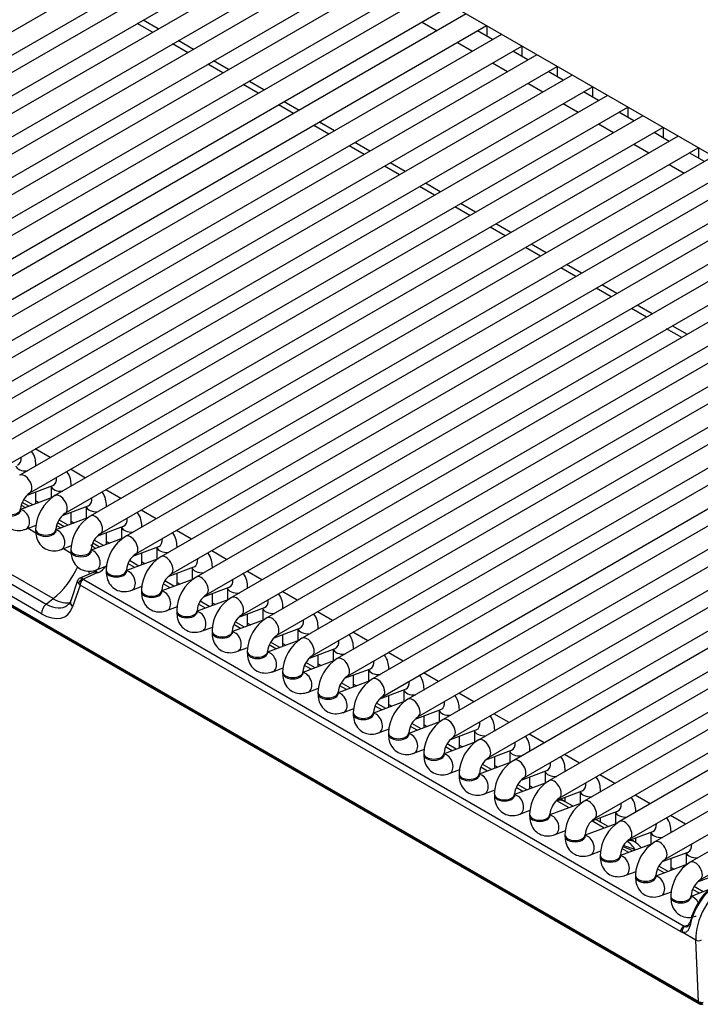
# Model space of a CAD drawing. Header units: millimetres. Extents: x 10 to 281, y 0 to 180.
# Tile 41 of 67: x 201 to 209, y 90 to 102. Entities that reach past the tile are written whole.
import ezdxf

# ---------------------------------------------------------------- set-up
doc = ezdxf.new("R2010")
doc.units = ezdxf.units.MM
doc.layers.add('134.134_BW4_CTM-', color=7, linetype='Continuous')
doc.layers.add('Standard', color=7, linetype='Continuous')

# ---------------------------------------------------------------- blocks, each defined once
blk = doc.blocks.new('SE')
at = {"layer": '134.134_BW4_CTM-', "color": 7, "linetype": 'Continuous'}
for p, q in [((27.267, 25.04), (7.786, 36.287)), ((14.284, 32.536), (6.594, 28.096)), ((6.719, 27.879), (14.534, 32.391)), ((14.719, 32.284), (7.03, 27.845)), ((7.155, 27.628), (14.969, 32.14)), ((15.155, 32.033), (7.465, 27.593)), ((7.59, 27.377), (15.405, 31.888)), ((15.59, 31.781), (7.901, 27.342)), ((8.026, 27.125), (15.84, 31.637)), ((16.026, 31.53), (8.336, 27.09)), ((8.461, 26.874), (16.276, 31.385)), ((16.461, 31.278), (8.772, 26.839)), ((8.897, 26.622), (16.711, 31.134)), ((16.897, 31.027), (9.207, 26.587)), ((9.332, 26.371), (17.147, 30.883)), ((13.022, 30.801), (12.836, 30.908)), ((13.092, 30.842), (12.907, 30.949)), ((16.351, 30.926), (16.536, 30.819)), ((17.332, 30.775), (9.643, 26.336)), ((17.222, 30.712), (17.036, 30.819)), ((17.148, 30.882), (17.148, 30.754)), ((13.457, 30.55), (13.272, 30.657)), ((13.528, 30.59), (13.342, 30.698)), ((16.786, 30.674), (16.972, 30.567)), ((9.768, 26.119), (17.582, 30.631)), ((17.768, 30.524), (10.078, 26.084)), ((17.657, 30.46), (17.472, 30.567)), ((17.583, 30.631), (17.583, 30.503)), ((13.893, 30.298), (13.707, 30.406)), ((13.963, 30.339), (13.778, 30.446)), ((17.222, 30.423), (17.407, 30.316)), ((10.203, 25.868), (18.018, 30.38)), ((18.093, 30.209), (17.907, 30.316)), ((18.019, 30.379), (18.019, 30.251)), ((19.764, 18.832), (0.05, 30.214)), ((0.051, 30.204), (19.765, 18.822)), ((0.061, 30.186), (19.775, 18.804)), ((18.203, 30.273), (10.514, 25.833)), ((14.329, 30.047), (14.143, 30.154)), ((14.399, 30.088), (14.213, 30.195)), ((17.657, 30.172), (17.843, 30.064)), ((10.639, 25.617), (18.453, 30.128)), ((18.528, 29.957), (18.343, 30.064)), ((18.454, 30.128), (18.454, 30)), ((18.639, 30.021), (10.949, 25.582)), ((14.834, 29.836), (14.649, 29.943)), ((18.093, 29.92), (18.278, 29.813)), ((11.074, 25.365), (18.889, 29.877)), ((14.764, 29.796), (14.579, 29.903)), ((18.964, 29.706), (18.778, 29.813)), ((18.89, 29.876), (18.89, 29.749)), ((19.074, 29.77), (11.385, 25.33)), ((15.27, 29.585), (15.084, 29.692)), ((18.528, 29.669), (18.714, 29.562)), ((11.51, 25.114), (19.324, 29.625)), ((15.2, 29.544), (15.014, 29.651)), ((19.399, 29.454), (19.214, 29.562)), ((19.325, 29.625), (19.325, 29.497)), ((19.51, 29.518), (11.82, 25.079)), ((15.705, 29.333), (15.52, 29.44)), ((11.945, 24.862), (19.76, 29.374)), ((15.635, 29.293), (15.45, 29.4)), ((18.964, 29.417), (19.149, 29.31)), ((19.835, 29.203), (19.649, 29.31)), ((19.761, 29.373), (19.761, 29.246)), ((19.945, 29.267), (12.256, 24.827)), ((16.141, 29.082), (15.955, 29.189)), ((12.381, 24.611), (20.195, 29.122)), ((16.071, 29.041), (15.885, 29.148)), ((19.399, 29.166), (19.585, 29.059)), ((20.381, 29.015), (12.691, 24.576)), ((16.576, 28.83), (16.391, 28.937)), ((12.816, 24.359), (20.631, 28.871)), ((16.506, 28.79), (16.321, 28.897)), ((20.816, 28.764), (13.127, 24.324)), ((13.252, 24.108), (21.066, 28.62)), ((16.942, 28.538), (16.756, 28.645)), ((17.012, 28.579), (16.826, 28.686)), ((21.252, 28.513), (13.562, 24.073)), ((13.687, 23.856), (21.502, 28.368)), ((17.377, 28.287), (17.192, 28.394)), ((17.447, 28.327), (17.262, 28.435)), ((21.687, 28.261), (13.998, 23.821)), ((14.123, 23.605), (21.937, 28.117)), ((17.813, 28.035), (17.627, 28.143)), ((17.883, 28.076), (17.697, 28.183)), ((22.123, 28.01), (14.433, 23.57)), ((14.558, 23.354), (22.373, 27.865)), ((18.248, 27.784), (18.063, 27.891)), ((18.318, 27.825), (18.133, 27.932)), ((22.558, 27.758), (14.869, 23.319)), ((14.994, 23.102), (22.808, 27.614)), ((18.684, 27.533), (18.498, 27.64)), ((18.754, 27.573), (18.568, 27.68)), ((22.994, 27.507), (15.304, 23.067)), ((15.429, 22.851), (23.244, 27.362)), ((19.119, 27.281), (18.934, 27.388)), ((19.189, 27.322), (19.004, 27.429)), ((23.429, 27.255), (15.74, 22.816)), ((19.555, 27.03), (19.369, 27.137)), ((19.625, 27.07), (19.439, 27.177)), ((15.865, 22.599), (23.679, 27.111)), ((23.865, 27.004), (16.175, 22.564)), ((16.3, 22.348), (24.115, 26.86)), ((24.301, 26.752), (16.611, 22.313)), ((16.736, 22.096), (24.551, 26.608)), ((24.736, 26.501), (17.046, 22.061)), ((17.171, 21.845), (24.986, 26.357)), ((25.172, 26.25), (17.482, 21.81)), ((17.607, 21.593), (25.422, 26.105)), ((25.607, 25.998), (17.917, 21.558)), ((11.799, 23.807), (8.295, 25.83)), ((18.042, 21.342), (25.857, 25.854)), ((8.208, 25.763), (11.712, 23.739)), ((11.762, 25.548), (11.576, 25.655)), ((26.043, 25.747), (18.353, 21.307)), ((11.654, 23.621), (8.15, 25.644)), ((18.478, 21.091), (26.293, 25.602)), ((11.585, 25.446), (11.585, 25.456)), ((26.478, 25.495), (18.788, 21.056)), ((12.197, 25.296), (12.012, 25.404)), ((11.476, 25.086), (11.793, 25.204)), ((11.771, 25.196), (11.771, 25.048)), ((12.021, 25.194), (12.021, 25.205)), ((18.913, 20.839), (26.51, 25.225)), ((11.787, 25.055), (11.395, 24.908)), ((11.585, 24.979), (11.585, 25.126)), ((12.633, 25.045), (12.447, 25.152)), ((11.403, 24.962), (11.457, 24.931)), ((11.498, 24.947), (11.415, 24.995)), ((11.547, 24.965), (11.433, 25.031)), ((11.585, 25.014), (11.622, 24.993)), ((11.911, 24.834), (12.229, 24.953)), ((12.206, 24.944), (12.206, 24.797)), ((12.456, 24.943), (12.456, 24.953)), ((26.543, 25.029), (19.224, 20.804)), ((11.395, 24.899), (11.395, 24.916)), ((12.223, 24.803), (11.831, 24.657)), ((12.021, 24.728), (12.021, 24.875)), ((13.068, 24.794), (12.883, 24.901)), ((19.349, 20.588), (26.668, 24.813)), ((11.46, 24.666), (11.589, 24.714)), ((11.839, 24.71), (11.892, 24.68)), ((11.934, 24.695), (11.85, 24.743)), ((11.982, 24.713), (11.868, 24.779)), ((12.021, 24.763), (12.058, 24.741)), ((12.347, 24.583), (12.664, 24.701)), ((12.642, 24.693), (12.642, 24.546)), ((12.892, 24.691), (12.892, 24.702)), ((26.978, 24.778), (19.659, 20.553)), ((11.489, 24.676), (11.584, 24.621)), ((11.581, 24.664), (11.581, 24.648)), ((11.831, 24.648), (11.831, 24.664)), ((12.456, 24.476), (12.456, 24.624)), ((13.504, 24.542), (13.318, 24.649)), ((19.784, 20.336), (27.103, 24.562)), ((11.896, 24.414), (12.025, 24.462)), ((12.658, 24.552), (12.266, 24.405)), ((12.369, 24.444), (12.286, 24.492)), ((12.418, 24.462), (12.304, 24.528)), ((12.456, 24.511), (12.493, 24.49)), ((12.782, 24.331), (13.1, 24.45)), ((13.077, 24.441), (13.077, 24.294)), ((13.327, 24.44), (13.327, 24.45)), ((11.924, 24.425), (12.02, 24.369)), ((12.016, 24.413), (12.016, 24.396)), ((12.266, 24.396), (12.266, 24.413)), ((12.892, 24.225), (12.892, 24.372)), ((13.939, 24.291), (13.754, 24.398)), ((12.331, 24.163), (12.46, 24.211)), ((13.094, 24.3), (12.702, 24.154)), ((12.805, 24.192), (12.721, 24.24)), ((12.853, 24.21), (12.739, 24.276)), ((12.892, 24.26), (12.929, 24.239)), ((13.218, 24.08), (13.535, 24.198)), ((13.763, 24.189), (13.763, 24.199)), ((12.292, 24.13), (12.127, 24.059)), ((12.35, 24.128), (12.166, 24.049)), ((12.452, 24.161), (12.452, 24.145)), ((12.702, 24.145), (12.702, 24.161)), ((13.327, 23.973), (13.327, 24.121)), ((13.513, 24.19), (13.513, 24.043)), ((14.375, 24.039), (14.189, 24.146)), ((12.099, 24.029), (12.014, 23.782)), ((12.131, 23.975), (12.037, 23.705)), ((19.541, 19.697), (12.131, 23.975)), ((12.176, 24.042), (19.586, 19.764)), ((12.767, 23.911), (12.896, 23.959)), ((13.529, 24.049), (13.138, 23.902)), ((13.24, 23.941), (13.157, 23.989)), ((13.289, 23.959), (13.175, 24.025)), ((13.327, 24.008), (13.364, 23.987)), ((12.888, 23.91), (12.888, 23.894)), ((13.138, 23.894), (13.138, 23.91)), ((13.653, 23.828), (13.971, 23.947)), ((13.763, 23.722), (13.763, 23.869)), ((13.948, 23.939), (13.948, 23.791)), ((14.198, 23.937), (14.198, 23.947)), ((14.81, 23.788), (14.625, 23.895)), ((11.712, 23.739), (11.799, 23.807)), ((13.965, 23.797), (13.573, 23.651)), ((13.676, 23.689), (13.592, 23.738)), ((13.724, 23.708), (13.61, 23.774)), ((13.763, 23.757), (13.8, 23.736)), ((13.202, 23.66), (13.331, 23.708)), ((13.323, 23.658), (13.323, 23.642)), ((13.573, 23.642), (13.573, 23.658)), ((14.089, 23.577), (14.406, 23.696)), ((14.198, 23.47), (14.198, 23.618)), ((14.384, 23.687), (14.384, 23.54)), ((14.634, 23.686), (14.634, 23.696)), ((15.246, 23.536), (15.06, 23.643)), ((14.4, 23.546), (14.009, 23.4)), ((14.111, 23.438), (14.028, 23.486)), ((14.16, 23.456), (14.046, 23.522)), ((14.198, 23.506), (14.235, 23.484)), ((13.638, 23.408), (13.767, 23.456)), ((13.759, 23.407), (13.759, 23.391)), ((14.009, 23.391), (14.009, 23.407)), ((14.524, 23.325), (14.842, 23.444)), ((14.634, 23.219), (14.634, 23.366)), ((14.819, 23.436), (14.819, 23.288)), ((15.069, 23.434), (15.069, 23.445)), ((15.682, 23.285), (15.496, 23.392)), ((14.836, 23.295), (14.444, 23.148)), ((14.547, 23.187), (14.463, 23.235)), ((14.595, 23.205), (14.481, 23.271)), ((14.634, 23.254), (14.671, 23.233)), ((14.073, 23.157), (14.202, 23.205)), ((14.194, 23.156), (14.194, 23.139)), ((14.444, 23.139), (14.444, 23.156)), ((14.96, 23.074), (15.277, 23.193)), ((15.069, 22.968), (15.069, 23.115)), ((15.255, 23.184), (15.255, 23.037)), ((15.505, 23.183), (15.505, 23.193)), ((16.117, 23.033), (15.932, 23.141)), ((15.271, 23.043), (14.88, 22.897)), ((14.982, 22.935), (14.899, 22.983)), ((15.031, 22.953), (14.917, 23.019)), ((15.069, 23.003), (15.106, 22.981)), ((14.509, 22.905), (14.638, 22.954)), ((14.63, 22.904), (14.63, 22.888)), ((14.88, 22.888), (14.88, 22.904)), ((15.395, 22.823), (15.713, 22.941)), ((15.505, 22.716), (15.505, 22.863)), ((15.69, 22.933), (15.69, 22.785)), ((15.94, 22.931), (15.94, 22.942)), ((16.553, 22.782), (16.367, 22.889)), ((15.707, 22.792), (15.315, 22.645)), ((15.467, 22.702), (15.352, 22.768)), ((15.505, 22.751), (15.542, 22.73)), ((14.944, 22.654), (15.073, 22.702)), ((15.065, 22.653), (15.065, 22.636)), ((15.315, 22.636), (15.315, 22.653)), ((15.418, 22.684), (15.334, 22.732)), ((15.831, 22.571), (16.148, 22.69)), ((16.126, 22.681), (16.126, 22.534)), ((16.376, 22.68), (16.376, 22.69)), ((16.988, 22.531), (16.803, 22.638)), ((16.142, 22.54), (15.751, 22.394)), ((15.902, 22.45), (15.788, 22.516)), ((15.94, 22.465), (15.94, 22.612)), ((15.94, 22.5), (15.977, 22.478)), ((15.38, 22.403), (15.509, 22.451)), ((15.501, 22.401), (15.501, 22.385)), ((15.751, 22.385), (15.751, 22.401)), ((15.853, 22.432), (15.77, 22.48)), ((16.266, 22.32), (16.584, 22.438)), ((16.561, 22.43), (16.561, 22.283)), ((16.811, 22.428), (16.811, 22.439)), ((17.424, 22.279), (17.238, 22.386)), ((16.578, 22.289), (16.186, 22.142)), ((16.338, 22.199), (16.223, 22.265)), ((16.376, 22.213), (16.376, 22.361)), ((15.815, 22.151), (15.944, 22.199)), ((15.936, 22.15), (15.936, 22.133)), ((16.186, 22.133), (16.186, 22.15)), ((16.289, 22.181), (16.206, 22.229)), ((16.376, 22.248), (16.413, 22.227)), ((16.702, 22.068), (17.019, 22.187)), ((16.997, 22.178), (16.997, 22.031)), ((17.247, 22.177), (17.247, 22.187)), ((17.859, 22.028), (17.674, 22.135)), ((17.013, 22.037), (16.622, 21.891)), ((16.773, 21.948), (16.659, 22.013)), ((16.811, 21.962), (16.811, 22.109)), ((16.251, 21.9), (16.38, 21.948)), ((16.372, 21.898), (16.372, 21.882)), ((16.622, 21.882), (16.622, 21.898)), ((16.724, 21.929), (16.641, 21.977)), ((16.811, 21.997), (16.848, 21.976)), ((17.137, 21.817), (17.455, 21.935)), ((17.432, 21.927), (17.432, 21.78)), ((17.682, 21.926), (17.682, 21.936)), ((17.449, 21.786), (17.057, 21.639)), ((17.247, 21.71), (17.247, 21.858)), ((18.295, 21.776), (18.109, 21.883)), ((16.686, 21.648), (16.815, 21.696)), ((16.807, 21.647), (16.807, 21.631)), ((17.057, 21.631), (17.057, 21.647)), ((17.16, 21.678), (17.077, 21.726)), ((17.209, 21.696), (17.094, 21.762)), ((17.247, 21.745), (17.284, 21.724)), ((17.573, 21.565), (17.89, 21.684)), ((17.868, 21.676), (17.868, 21.528)), ((18.118, 21.674), (18.118, 21.684)), ((17.884, 21.534), (17.493, 21.388)), ((17.682, 21.459), (17.682, 21.606)), ((18.73, 21.525), (18.545, 21.632)), ((17.122, 21.397), (17.251, 21.445)), ((17.595, 21.426), (17.512, 21.475)), ((17.644, 21.445), (17.53, 21.511)), ((17.682, 21.494), (17.719, 21.473)), ((18.008, 21.314), (18.326, 21.433)), ((18.303, 21.424), (18.303, 21.277)), ((18.553, 21.423), (18.553, 21.433)), ((17.243, 21.395), (17.243, 21.379)), ((17.493, 21.379), (17.493, 21.395)), ((18.32, 21.283), (17.928, 21.137)), ((18.165, 21.225), (18.013, 21.312)), ((18.214, 21.243), (18.108, 21.304)), ((18.118, 21.299), (18.118, 21.355)), ((19.166, 21.273), (18.98, 21.38)), ((17.557, 21.145), (17.686, 21.193)), ((18.444, 21.062), (18.762, 21.181)), ((18.739, 21.173), (18.739, 21.025)), ((18.989, 21.171), (18.989, 21.182)), ((17.678, 21.144), (17.678, 21.128)), ((17.928, 21.128), (17.928, 21.144)), ((18.6, 20.974), (18.445, 21.063)), ((18.649, 20.992), (18.494, 21.081)), ((18.553, 21.047), (18.553, 21.103)), ((19.601, 21.022), (19.416, 21.129)), ((17.993, 20.894), (18.122, 20.942)), ((18.756, 21.032), (18.364, 20.885)), ((18.879, 20.811), (19.197, 20.93)), ((19.174, 20.921), (19.174, 20.774)), ((19.424, 20.92), (19.424, 20.93)), ((18.114, 20.893), (18.114, 20.876)), ((18.364, 20.876), (18.364, 20.893)), ((18.972, 20.805), (18.93, 20.83)), ((18.989, 20.795), (18.989, 20.852)), ((18.429, 20.642), (18.557, 20.691)), ((19.191, 20.78), (18.799, 20.634)), ((18.902, 20.672), (18.818, 20.72)), ((19.315, 20.56), (19.633, 20.678)), ((19.61, 20.67), (19.61, 20.522)), ((18.549, 20.641), (18.549, 20.625)), ((18.799, 20.625), (18.799, 20.641)), ((19.424, 20.453), (19.424, 20.6)), ((18.864, 20.391), (18.993, 20.439)), ((19.627, 20.529), (19.235, 20.382)), ((19.337, 20.421), (19.254, 20.469)), ((19.386, 20.439), (19.272, 20.505)), ((19.424, 20.488), (19.461, 20.467)), ((19.75, 20.308), (20.068, 20.427)), ((18.985, 20.39), (18.985, 20.373)), ((19.235, 20.373), (19.235, 20.39)), ((19.3, 20.14), (19.428, 20.188)), ((19.882, 20.21), (19.67, 20.131)), ((19.773, 20.169), (19.689, 20.217)), ((19.821, 20.187), (19.707, 20.253)), ((19.42, 20.138), (19.42, 20.122)), ((19.67, 20.122), (19.67, 20.138)), ((19.586, 19.764), (19.66, 19.785)), ((19.729, 19.591), (19.561, 19.687)), ((19.764, 18.832), (19.729, 19.591)), ((19.765, 18.822), (19.764, 18.832))]:
    blk.add_line(p, q, dxfattribs=at)
for centre, radius, start, end in [((11.661, 24.894), 0.266, 124.5997, 175.4003), ((12.091, 24.646), 0.511, 122.0623, 177.9377), ((12.097, 24.643), 0.266, 124.5997, 175.4003), ((12.527, 24.394), 0.511, 122.0623, 177.9377), ((12.532, 24.391), 0.266, 124.5997, 175.4003), ((12.962, 24.143), 0.511, 122.0623, 177.9377), ((12.968, 24.14), 0.266, 124.5997, 175.4003), ((13.398, 23.892), 0.511, 122.0623, 177.9377), ((12.22, 24.285), 0.171, 294.8858, 310.6249), ((13.403, 23.889), 0.266, 124.5997, 175.4003), ((13.833, 23.64), 0.511, 122.0623, 177.9377), ((13.839, 23.637), 0.266, 124.5997, 175.4003), ((14.269, 23.389), 0.511, 122.0623, 177.9377), ((14.274, 23.386), 0.266, 124.5997, 175.4003), ((14.704, 23.137), 0.511, 122.0623, 177.9377), ((14.71, 23.134), 0.266, 124.5997, 175.4003), ((15.14, 22.886), 0.511, 122.0623, 177.9377), ((15.145, 22.883), 0.266, 124.5997, 175.4003), ((15.575, 22.634), 0.511, 122.0623, 177.9377), ((15.581, 22.631), 0.266, 124.5997, 175.4003), ((16.011, 22.383), 0.511, 122.0623, 177.9377), ((16.016, 22.38), 0.266, 124.5997, 175.4003), ((16.446, 22.131), 0.511, 122.0623, 177.9377), ((16.452, 22.128), 0.266, 124.5997, 175.4003), ((16.882, 21.88), 0.511, 122.0623, 177.9377), ((16.887, 21.877), 0.266, 124.5997, 175.4003), ((17.318, 21.629), 0.511, 122.0623, 177.9377), ((17.323, 21.626), 0.266, 124.5997, 175.4003), ((17.753, 21.377), 0.511, 122.0623, 177.9377), ((17.758, 21.374), 0.266, 124.5997, 175.4003), ((18.189, 21.126), 0.511, 122.0623, 177.9377), ((18.194, 21.123), 0.266, 124.5997, 175.4003), ((17.958, 21.044), 0.3, 60, 70.9479), ((18.624, 20.874), 0.511, 122.0623, 177.9377), ((18.629, 20.871), 0.266, 124.5997, 175.4003), ((19.06, 20.623), 0.511, 122.0623, 177.9377), ((19.065, 20.62), 0.266, 124.5997, 175.4003), ((18.822, 20.545), 0.3, 38.1194, 60), ((19.495, 20.371), 0.511, 122.0623, 177.9377), ((19.5, 20.368), 0.266, 124.5997, 175.4003), ((19.931, 20.12), 0.511, 122.0623, 177.9377), ((19.936, 20.117), 0.266, 124.5997, 175.4003), ((19.8, 18.848), 0.05, 240, 293.5365)]:
    blk.add_arc(centre, radius, start, end, dxfattribs=at)
for centre, major_axis, ratio, start_param, end_param in [((11.314, 25.573), (-0.044, 0.117), 0.668835, 3.141593, 4.319136), ((11.46, 25.456), (-0.125, 0), 0.57735, 0.1188, 1.726164), ((11.46, 25.456), (-0.125, 0), 0.57735, 2.986225, 3.142328), ((11.447, 25.222), (0.063, -0.108), 0.57735, 0.009881, 3.141298), ((11.75, 25.321), (-0.044, 0.117), 0.668835, 3.141593, 4.319136), ((11.896, 25.205), (-0.125, 0), 0.57735, 0.1188, 1.726164), ((11.896, 25.205), (-0.125, 0), 0.57735, 2.986225, 3.142328), ((11.883, 24.97), (0.063, -0.108), 0.57735, 0.009881, 3.141298), ((12.185, 25.07), (-0.044, 0.117), 0.668835, 3.141593, 4.319136), ((12.331, 24.953), (-0.125, 0), 0.57735, 0.1188, 1.726164), ((12.331, 24.953), (-0.125, 0), 0.57735, 2.986225, 3.142328), ((11.27, 24.916), (-0.125, 0), 0.57735, 0.00014, 3.133413), ((11.27, 24.899), (-0.125, 0), 0.57735, 0, 3.141593), ((11.417, 24.783), (-0.044, 0.117), 0.668835, 3.141565, 6.010802), ((12.318, 24.719), (0.063, -0.108), 0.57735, 0.009881, 3.141298), ((12.767, 24.702), (-0.125, 0), 0.57735, 0.1188, 1.726164), ((12.621, 24.818), (-0.044, 0.117), 0.668835, 3.141593, 4.319136), ((12.767, 24.702), (-0.125, 0), 0.57735, 2.986225, 3.142328), ((11.706, 24.664), (-0.125, 0), 0.57735, 0.00014, 3.133413), ((11.706, 24.648), (-0.125, 0), 0.57735, 0, 3.141593), ((11.852, 24.531), (-0.044, 0.117), 0.668835, 3.141565, 6.010802), ((12.754, 24.468), (0.063, -0.108), 0.57735, 0.009881, 3.141298), ((11.838, 24.363), (-0.612, 0.137), 0.393692, 3.888888, 4.040493), ((13.202, 24.45), (-0.125, 0), 0.57735, 0.1188, 1.726164), ((13.056, 24.567), (-0.044, 0.117), 0.668835, 3.141593, 4.319136), ((13.202, 24.45), (-0.125, 0), 0.57735, 2.986225, 3.142328), ((12.141, 24.413), (-0.125, 0), 0.57735, 0.00014, 3.133413), ((12.141, 24.396), (-0.125, 0), 0.57735, 0, 3.141593), ((12.288, 24.28), (-0.044, 0.117), 0.668835, 3.141565, 6.010802), ((13.189, 24.216), (0.063, -0.108), 0.57735, 0.009881, 3.141298), ((11.752, 24.232), (-0.321, -0.507), 0.535439, 0.981637, 1.847327), ((11.838, 24.363), (-0.612, 0.137), 0.393692, 2.64423, 3.046537), ((13.492, 24.316), (-0.044, 0.117), 0.668835, 3.141593, 4.319136), ((13.638, 24.199), (-0.125, 0), 0.57735, 2.986225, 3.142328), ((11.805, 24.25), (-0.428, 0.258), 0.504907, 3.591536, 3.700583), ((12.332, 24.039), (0.0396, -0.0918), 0.787879, 2.416875, 3.141593), ((12.577, 24.161), (-0.125, 0), 0.57735, 0.00014, 3.133413), ((12.577, 24.145), (-0.125, 0), 0.57735, 0, 3.141593), ((12.723, 24.028), (-0.044, 0.117), 0.668835, 3.141565, 6.010802), ((13.638, 24.199), (-0.125, 0), 0.57735, 0.1188, 1.726164), ((13.625, 23.965), (0.063, -0.108), 0.57735, 0.009881, 3.141298), ((12.186, 23.976), (0.0859, -0.0564), 0.350321, 3.280914, 3.976141), ((12.157, 24.004), (-0.033, -0.0375), 0.743086, 3.797727, 5.577191), ((12.198, 24.01), (-0.0967, 0.0262), 0.611231, 0.704286, 0.982149), ((12.186, 23.976), (0.0633, -0.0811), 0.38622, 2.316235, 2.955922), ((12.166, 23.998), (-0.025, -0.0433), 0.57735, 3.665191, 5.550147), ((12.207, 24.054), (-0.049, 0.0112), 0.453141, 0.6972, 0.975063), ((13.927, 24.064), (-0.044, 0.117), 0.668835, 3.141593, 4.319136), ((13.013, 23.91), (-0.125, 0), 0.57735, 0.00014, 3.133413), ((13.013, 23.894), (-0.125, 0), 0.57735, 0, 3.141593), ((13.159, 23.777), (-0.044, 0.117), 0.668835, 3.141565, 6.010802), ((14.073, 23.947), (-0.125, 0), 0.57735, 0.1188, 1.726164), ((14.06, 23.713), (0.063, -0.108), 0.57735, 0.009881, 3.141298), ((14.073, 23.947), (-0.125, 0), 0.57735, 2.986225, 3.142328), ((11.725, 23.666), (0.05, 0.0866), 0.57735, 0.959931, 2.408554), ((11.702, 24.146), (-0.258, 0.431), 0.560919, 2.352762, 3.210812), ((11.738, 24.173), (-0.308, 0.394), 0.468323, 2.282914, 2.974949), ((12.108, 23.75), (0.0945, -0.0327), 0.768713, 3.141593, 4.165607), ((14.363, 23.813), (-0.044, 0.117), 0.668835, 3.141593, 4.319136), ((11.632, 24.101), (-0.321, 0.51), 0.546518, 2.33827, 3.554379), ((13.448, 23.658), (-0.125, 0), 0.57735, 0.00014, 3.133413), ((13.448, 23.642), (-0.125, 0), 0.57735, 0, 3.141593), ((13.594, 23.525), (-0.044, 0.117), 0.668835, 3.141565, 6.010802), ((14.509, 23.696), (-0.125, 0), 0.57735, 0.1188, 1.726164), ((14.496, 23.462), (0.063, -0.108), 0.57735, 0.009881, 3.141298), ((14.509, 23.696), (-0.125, 0), 0.57735, 2.986225, 3.142328), ((14.798, 23.561), (-0.044, 0.117), 0.668835, 3.141593, 4.319136), ((13.884, 23.407), (-0.125, 0), 0.57735, 0.00014, 3.133413), ((13.884, 23.391), (-0.125, 0), 0.57735, 0, 3.141593), ((14.03, 23.274), (-0.044, 0.117), 0.668835, 3.141565, 6.010802), ((14.944, 23.445), (-0.125, 0), 0.57735, 0.1188, 1.726164), ((14.944, 23.445), (-0.125, 0), 0.57735, 2.986225, 3.142328), ((14.931, 23.21), (0.063, -0.108), 0.57735, 0.009881, 3.141298), ((15.234, 23.31), (-0.044, 0.117), 0.668835, 3.141593, 4.319136), ((14.319, 23.156), (-0.125, 0), 0.57735, 0.00014, 3.133413), ((14.319, 23.139), (-0.125, 0), 0.57735, 0, 3.141593), ((14.465, 23.023), (-0.044, 0.117), 0.668835, 3.141565, 6.010802), ((15.38, 23.193), (-0.125, 0), 0.57735, 0.1188, 1.726164), ((15.38, 23.193), (-0.125, 0), 0.57735, 2.986225, 3.142328), ((15.367, 22.959), (0.063, -0.108), 0.57735, 0.009881, 3.141298), ((15.669, 23.058), (-0.044, 0.117), 0.668835, 3.141593, 4.319136), ((14.755, 22.904), (-0.125, 0), 0.57735, 0.00014, 3.133413), ((14.755, 22.888), (-0.125, 0), 0.57735, 0, 3.141593), ((14.901, 22.771), (-0.044, 0.117), 0.668835, 3.141565, 6.010802), ((15.815, 22.942), (-0.125, 0), 0.57735, 0.1188, 1.726164), ((15.815, 22.942), (-0.125, 0), 0.57735, 2.986225, 3.142328), ((15.802, 22.707), (0.063, -0.108), 0.57735, 0.009881, 3.141298), ((16.105, 22.807), (-0.044, 0.117), 0.668835, 3.141593, 4.319136), ((15.19, 22.653), (-0.125, 0), 0.57735, 0.00014, 3.133413), ((15.19, 22.636), (-0.125, 0), 0.57735, 0, 3.141593), ((15.336, 22.52), (-0.044, 0.117), 0.668835, 3.141565, 6.010802), ((16.251, 22.69), (-0.125, 0), 0.57735, 0.1188, 1.726164), ((16.251, 22.69), (-0.125, 0), 0.57735, 2.986225, 3.142328), ((16.238, 22.456), (0.063, -0.108), 0.57735, 0.009881, 3.141298), ((16.54, 22.555), (-0.044, 0.117), 0.668835, 3.141593, 4.319136), ((15.626, 22.401), (-0.125, 0), 0.57735, 0.00014, 3.133413), ((15.626, 22.385), (-0.125, 0), 0.57735, 0, 3.141593), ((15.772, 22.268), (-0.044, 0.117), 0.668835, 3.141565, 6.010802), ((16.686, 22.439), (-0.125, 0), 0.57735, 0.1188, 1.726164), ((16.686, 22.439), (-0.125, 0), 0.57735, 2.986225, 3.142328), ((16.673, 22.205), (0.063, -0.108), 0.57735, 0.009881, 3.141298), ((16.976, 22.304), (-0.044, 0.117), 0.668835, 3.141593, 4.319136), ((16.061, 22.15), (-0.125, 0), 0.57735, 0.00014, 3.133413), ((16.061, 22.133), (-0.125, 0), 0.57735, 0, 3.141593), ((16.207, 22.017), (-0.044, 0.117), 0.668835, 3.141565, 6.010802), ((17.122, 22.187), (-0.125, 0), 0.57735, 0.1188, 1.726164), ((17.122, 22.187), (-0.125, 0), 0.57735, 2.986225, 3.142328), ((17.109, 21.953), (0.063, -0.108), 0.57735, 0.009881, 3.141298), ((17.411, 22.053), (-0.044, 0.117), 0.668835, 3.141593, 4.319136), ((16.497, 21.898), (-0.125, 0), 0.57735, 0.00014, 3.133413), ((16.643, 21.765), (-0.044, 0.117), 0.668835, 3.141565, 6.010802), ((17.557, 21.936), (-0.125, 0), 0.57735, 0.1188, 1.726164), ((17.557, 21.936), (-0.125, 0), 0.57735, 2.986225, 3.142328), ((16.497, 21.882), (-0.125, 0), 0.57735, 0, 3.141593), ((17.544, 21.702), (0.063, -0.108), 0.57735, 0.009881, 3.141298), ((17.847, 21.801), (-0.044, 0.117), 0.668835, 3.141593, 4.319136), ((16.932, 21.647), (-0.125, 0), 0.57735, 0.00014, 3.133413), ((17.993, 21.684), (-0.125, 0), 0.57735, 0.1188, 1.726164), ((17.993, 21.684), (-0.125, 0), 0.57735, 2.986225, 3.142328), ((16.932, 21.631), (-0.125, 0), 0.57735, 0, 3.141593), ((17.078, 21.514), (-0.044, 0.117), 0.668835, 3.141565, 6.011491), ((17.98, 21.45), (0.063, -0.108), 0.57735, 0.009881, 3.141298), ((18.282, 21.55), (-0.044, 0.117), 0.668835, 3.141593, 4.319136), ((18.428, 21.433), (-0.125, 0), 0.57735, 0.1188, 1.726164), ((18.428, 21.433), (-0.125, 0), 0.57735, 2.986225, 3.142328), ((17.368, 21.395), (-0.125, 0), 0.57735, 0.00014, 3.133413), ((17.368, 21.379), (-0.125, 0), 0.57735, 0, 3.141593), ((17.514, 21.262), (-0.044, 0.117), 0.668835, 3.141565, 6.010802), ((18.061, 21.118), (0.153, -0.213), 0.502685, -3.981112, -3.935366), ((17.958, 21.044), (-0.15, -0.26), 0.57735, 3.141593, 3.540433), ((18.415, 21.199), (0.063, -0.108), 0.57735, 0.009881, 3.141298), ((18.718, 21.298), (-0.044, 0.117), 0.668835, 3.141593, 4.319136), ((18.864, 21.182), (-0.125, 0), 0.57735, 0.1188, 1.726164), ((18.864, 21.182), (-0.125, 0), 0.57735, 2.986225, 3.142328), ((17.803, 21.144), (-0.125, 0), 0.57735, 0.00014, 3.133413), ((17.803, 21.128), (-0.125, 0), 0.57735, 0, 3.141593), ((17.949, 21.011), (-0.044, 0.117), 0.668835, 3.141565, 6.010802), ((18.851, 20.947), (0.063, -0.108), 0.57735, 0.009881, 3.141298), ((19.299, 20.93), (-0.125, 0), 0.57735, 0.1188, 1.726164), ((19.153, 21.047), (-0.044, 0.117), 0.668835, 3.141593, 4.319136), ((19.299, 20.93), (-0.125, 0), 0.57735, 2.986225, 3.142328), ((18.239, 20.893), (-0.125, 0), 0.57735, 0.00014, 3.133413), ((18.239, 20.876), (-0.125, 0), 0.57735, 0, 3.141593), ((18.385, 20.76), (-0.044, 0.117), 0.668835, 3.141565, 6.010802), ((18.822, 20.545), (-0.078, 0.29), 0.707107, 5.081543, 5.667706), ((18.822, 20.545), (-0.15, -0.26), 0.57735, 3.141593, 3.563596), ((19.286, 20.696), (0.063, -0.108), 0.57735, 0.009881, 3.141298), ((18.671, 20.505), (0.487, -0.112), 0.547966, 1.091762, 1.361732), ((18.671, 20.505), (0.488, -0.027), 0.555975, 0.902978, 1.253875), ((19.735, 20.679), (-0.125, 0), 0.57735, 0.1188, 1.726164), ((19.589, 20.795), (-0.044, 0.117), 0.668835, 3.141593, 4.319136), ((18.674, 20.641), (-0.125, 0), 0.57735, 0.00014, 3.133413), ((18.674, 20.625), (-0.125, 0), 0.57735, 0, 3.141593), ((18.82, 20.508), (-0.044, 0.117), 0.668835, 3.141565, 6.010802), ((19.722, 20.444), (0.063, -0.108), 0.57735, 0.009881, 3.141298), ((19.11, 20.39), (-0.125, 0), 0.57735, 0.00014, 3.133413), ((19.11, 20.373), (-0.125, 0), 0.57735, 0, 3.141593), ((19.256, 20.257), (-0.044, 0.117), 0.668835, 3.141565, 6.010802), ((19.998, 19.909), (-0.263, -0.426), 0.556861, 3.943267, 5.276914), ((20.033, 19.887), (0.288, 0.469), 0.558749, 0.80029, 2.133937), ((20.117, 19.838), (-0.275, -0.476), 0.57735, 3.926991, 5.550147), ((19.545, 20.138), (-0.125, 0), 0.57735, 0.00014, 3.133413), ((19.545, 20.122), (-0.125, 0), 0.57735, 0, 3.141593), ((19.691, 20.005), (-0.044, 0.117), 0.668835, 4.893319, 6.010802), ((19.577, 19.719), (0.025, 0.0433), 0.57735, 0.523599, 2.408554), ((19.536, 19.822), (0.077, -0.133), 0.548038, -0.76518, -0.573101), ((19.597, 19.71), (-0.0166, -0.0472), 0.687149, 3.554825, 5.432089), ((19.571, 19.844), (0.0601, -0.0858), 0.460877, -0.783198, -0.591119), ((19.692, 19.783), (0.0489, -0.0106), 0.444894, 3.116159, 4.033186), ((19.692, 19.783), (0.0489, -0.0106), 0.444894, 2.470589, 3.116159), ((19.764, 19.613), (0.0499, 0.0023), 0.606775, 3.899404, 5.4702), ((19.8, 18.847), (0.0501, -0.0045), 0.503419, 3.968267, 5.162706), ((19.8, 18.848), (-0.0497, -0.0056), 0.643408, 0.716376, 1.898419), ((19.8, 18.848), (0.025, 0.0433), 0.57735, 2.478368, 3.141593)]:
    blk.add_ellipse(centre, major_axis=major_axis, ratio=ratio, start_param=start_param, end_param=end_param, dxfattribs=at)
for points, knots in [([(11.585, 25.456), (11.583, 25.487), (11.579, 25.544), (11.552, 25.601), (11.53, 25.627), (11.53, 25.628)], [0, 0, 0, 0, 0.44806, 0.982017, 1, 1, 1, 1]), ([(12.021, 25.205), (12.019, 25.235), (12.014, 25.292), (11.987, 25.349), (11.966, 25.376), (11.965, 25.377)], [0, 0, 0, 0, 0.44806, 0.982017, 1, 1, 1, 1]), ([(12.456, 24.953), (12.454, 24.984), (12.45, 25.041), (12.423, 25.098), (12.401, 25.124), (12.401, 25.125)], [0, 0, 0, 0, 0.44806, 0.982017, 1, 1, 1, 1]), ([(11.145, 24.899), (11.147, 24.869), (11.152, 24.812), (11.192, 24.728), (11.264, 24.667), (11.351, 24.643), (11.42, 24.652), (11.453, 24.663), (11.46, 24.666)], [0, 0, 0, 0, 0.174751, 0.383004, 0.571832, 0.76766, 0.954696, 1, 1, 1, 1]), ([(11.398, 24.881), (11.398, 24.881), (11.397, 24.882), (11.396, 24.889), (11.395, 24.898), (11.395, 24.899)], [0, 0, 0, 0, 0.276605, 0.867764, 1, 1, 1, 1]), ([(12.892, 24.702), (12.89, 24.732), (12.885, 24.79), (12.858, 24.847), (12.837, 24.873), (12.836, 24.874)], [0, 0, 0, 0, 0.44806, 0.982017, 1, 1, 1, 1]), ([(11.581, 24.648), (11.583, 24.617), (11.587, 24.56), (11.627, 24.477), (11.699, 24.415), (11.787, 24.391), (11.856, 24.4), (11.888, 24.412), (11.896, 24.414)], [0, 0, 0, 0, 0.174751, 0.383004, 0.571832, 0.76766, 0.954696, 1, 1, 1, 1]), ([(11.833, 24.629), (11.833, 24.629), (11.833, 24.63), (11.831, 24.638), (11.831, 24.646), (11.831, 24.648)], [0, 0, 0, 0, 0.276605, 0.867764, 1, 1, 1, 1]), ([(13.327, 24.45), (13.325, 24.481), (13.321, 24.538), (13.294, 24.595), (13.272, 24.622), (13.272, 24.622)], [0, 0, 0, 0, 0.44806, 0.982017, 1, 1, 1, 1]), ([(12.016, 24.396), (12.018, 24.366), (12.023, 24.309), (12.063, 24.225), (12.135, 24.164), (12.222, 24.14), (12.291, 24.149), (12.324, 24.16), (12.331, 24.163)], [0, 0, 0, 0, 0.174751, 0.383004, 0.571832, 0.76766, 0.954696, 1, 1, 1, 1]), ([(12.269, 24.378), (12.269, 24.378), (12.268, 24.379), (12.267, 24.387), (12.267, 24.395), (12.266, 24.396)], [0, 0, 0, 0, 0.276605, 0.867764, 1, 1, 1, 1]), ([(13.763, 24.199), (13.761, 24.23), (13.756, 24.287), (13.729, 24.344), (13.708, 24.37), (13.707, 24.371)], [0, 0, 0, 0, 0.44806, 0.982017, 1, 1, 1, 1]), ([(12.452, 24.145), (12.454, 24.114), (12.458, 24.057), (12.498, 23.974), (12.57, 23.913), (12.658, 23.888), (12.727, 23.897), (12.759, 23.909), (12.767, 23.911)], [0, 0, 0, 0, 0.174751, 0.383004, 0.571832, 0.76766, 0.954696, 1, 1, 1, 1]), ([(12.704, 24.126), (12.704, 24.126), (12.704, 24.127), (12.702, 24.135), (12.702, 24.143), (12.702, 24.145)], [0, 0, 0, 0, 0.276605, 0.867764, 1, 1, 1, 1]), ([(14.198, 23.947), (14.197, 23.978), (14.192, 24.035), (14.165, 24.092), (14.144, 24.119), (14.143, 24.12)], [0, 0, 0, 0, 0.44806, 0.982017, 1, 1, 1, 1]), ([(12.14, 24.062), (12.139, 24.062), (12.132, 24.062), (12.119, 24.056), (12.106, 24.044), (12.099, 24.031), (12.098, 24.023), (12.097, 24.021)], [0, 0, 0, 0, 0.063594, 0.333616, 0.616872, 0.892158, 1, 1, 1, 1]), ([(12.888, 23.894), (12.889, 23.863), (12.894, 23.806), (12.934, 23.722), (13.006, 23.661), (13.093, 23.637), (13.162, 23.646), (13.195, 23.657), (13.202, 23.66)], [0, 0, 0, 0, 0.174751, 0.383004, 0.571832, 0.76766, 0.954696, 1, 1, 1, 1]), ([(13.14, 23.875), (13.14, 23.875), (13.139, 23.876), (13.138, 23.884), (13.138, 23.892), (13.138, 23.894)], [0, 0, 0, 0, 0.276605, 0.867764, 1, 1, 1, 1]), ([(14.634, 23.696), (14.632, 23.727), (14.627, 23.784), (14.6, 23.841), (14.579, 23.867), (14.578, 23.868)], [0, 0, 0, 0, 0.44806, 0.982017, 1, 1, 1, 1]), ([(13.323, 23.642), (13.325, 23.611), (13.329, 23.554), (13.369, 23.471), (13.441, 23.41), (13.529, 23.385), (13.598, 23.395), (13.63, 23.406), (13.638, 23.408)], [0, 0, 0, 0, 0.174751, 0.383004, 0.571832, 0.76766, 0.954696, 1, 1, 1, 1]), ([(13.575, 23.623), (13.575, 23.623), (13.575, 23.624), (13.573, 23.632), (13.573, 23.64), (13.573, 23.642)], [0, 0, 0, 0, 0.276605, 0.867764, 1, 1, 1, 1]), ([(15.069, 23.445), (15.068, 23.475), (15.063, 23.532), (15.036, 23.589), (15.015, 23.616), (15.014, 23.617)], [0, 0, 0, 0, 0.44806, 0.982017, 1, 1, 1, 1]), ([(13.759, 23.391), (13.76, 23.36), (13.765, 23.303), (13.805, 23.219), (13.877, 23.158), (13.964, 23.134), (14.033, 23.143), (14.066, 23.154), (14.073, 23.157)], [0, 0, 0, 0, 0.174751, 0.383004, 0.571832, 0.76766, 0.954696, 1, 1, 1, 1]), ([(14.011, 23.372), (14.011, 23.372), (14.01, 23.373), (14.009, 23.381), (14.009, 23.389), (14.009, 23.391)], [0, 0, 0, 0, 0.276605, 0.867764, 1, 1, 1, 1]), ([(15.505, 23.193), (15.503, 23.224), (15.498, 23.281), (15.471, 23.338), (15.45, 23.364), (15.449, 23.365)], [0, 0, 0, 0, 0.44806, 0.982017, 1, 1, 1, 1]), ([(14.194, 23.139), (14.196, 23.109), (14.2, 23.051), (14.24, 22.968), (14.312, 22.907), (14.4, 22.883), (14.469, 22.892), (14.501, 22.903), (14.509, 22.905)], [0, 0, 0, 0, 0.174751, 0.383004, 0.571832, 0.76766, 0.954696, 1, 1, 1, 1]), ([(14.446, 23.12), (14.446, 23.12), (14.446, 23.122), (14.444, 23.129), (14.444, 23.137), (14.444, 23.139)], [0, 0, 0, 0, 0.276605, 0.867764, 1, 1, 1, 1]), ([(15.94, 22.942), (15.939, 22.972), (15.934, 23.029), (15.907, 23.086), (15.886, 23.113), (15.885, 23.114)], [0, 0, 0, 0, 0.44806, 0.982017, 1, 1, 1, 1]), ([(14.63, 22.888), (14.631, 22.857), (14.636, 22.8), (14.676, 22.716), (14.748, 22.655), (14.835, 22.631), (14.904, 22.64), (14.937, 22.651), (14.944, 22.654)], [0, 0, 0, 0, 0.174751, 0.383004, 0.571832, 0.76766, 0.954696, 1, 1, 1, 1]), ([(14.882, 22.869), (14.882, 22.869), (14.881, 22.87), (14.88, 22.878), (14.88, 22.886), (14.88, 22.888)], [0, 0, 0, 0, 0.276605, 0.867764, 1, 1, 1, 1]), ([(16.376, 22.69), (16.374, 22.721), (16.369, 22.778), (16.342, 22.835), (16.321, 22.861), (16.32, 22.862)], [0, 0, 0, 0, 0.44806, 0.982017, 1, 1, 1, 1]), ([(15.065, 22.636), (15.067, 22.606), (15.071, 22.549), (15.111, 22.465), (15.183, 22.404), (15.271, 22.38), (15.34, 22.389), (15.373, 22.4), (15.38, 22.403)], [0, 0, 0, 0, 0.174751, 0.383004, 0.571832, 0.76766, 0.954696, 1, 1, 1, 1]), ([(15.317, 22.618), (15.317, 22.618), (15.317, 22.619), (15.315, 22.626), (15.315, 22.635), (15.315, 22.636)], [0, 0, 0, 0, 0.276605, 0.867764, 1, 1, 1, 1]), ([(16.811, 22.439), (16.81, 22.47), (16.805, 22.527), (16.778, 22.584), (16.757, 22.61), (16.756, 22.611)], [0, 0, 0, 0, 0.44806, 0.982017, 1, 1, 1, 1]), ([(15.501, 22.385), (15.502, 22.354), (15.507, 22.297), (15.547, 22.214), (15.619, 22.152), (15.706, 22.128), (15.775, 22.137), (15.808, 22.149), (15.815, 22.151)], [0, 0, 0, 0, 0.174751, 0.383004, 0.571832, 0.76766, 0.954696, 1, 1, 1, 1]), ([(15.753, 22.366), (15.753, 22.366), (15.752, 22.367), (15.751, 22.375), (15.751, 22.383), (15.751, 22.385)], [0, 0, 0, 0, 0.276605, 0.867764, 1, 1, 1, 1]), ([(17.247, 22.187), (17.245, 22.218), (17.24, 22.275), (17.213, 22.332), (17.192, 22.359), (17.191, 22.359)], [0, 0, 0, 0, 0.44806, 0.982017, 1, 1, 1, 1]), ([(15.936, 22.133), (15.938, 22.103), (15.942, 22.046), (15.982, 21.962), (16.054, 21.901), (16.142, 21.877), (16.211, 21.886), (16.244, 21.897), (16.251, 21.9)], [0, 0, 0, 0, 0.174751, 0.383004, 0.571832, 0.76766, 0.954696, 1, 1, 1, 1]), ([(16.188, 22.115), (16.188, 22.115), (16.188, 22.116), (16.186, 22.124), (16.186, 22.132), (16.186, 22.133)], [0, 0, 0, 0, 0.276605, 0.867764, 1, 1, 1, 1]), ([(17.682, 21.936), (17.681, 21.967), (17.676, 22.024), (17.649, 22.081), (17.628, 22.107), (17.627, 22.108)], [0, 0, 0, 0, 0.44806, 0.982017, 1, 1, 1, 1]), ([(16.372, 21.882), (16.373, 21.851), (16.378, 21.794), (16.418, 21.711), (16.49, 21.65), (16.577, 21.625), (16.647, 21.634), (16.679, 21.646), (16.686, 21.648)], [0, 0, 0, 0, 0.174751, 0.383004, 0.571832, 0.76766, 0.954696, 1, 1, 1, 1]), ([(16.624, 21.863), (16.624, 21.863), (16.623, 21.864), (16.622, 21.872), (16.622, 21.88), (16.622, 21.882)], [0, 0, 0, 0, 0.276605, 0.867764, 1, 1, 1, 1]), ([(18.118, 21.684), (18.116, 21.715), (18.111, 21.772), (18.084, 21.829), (18.063, 21.856), (18.062, 21.857)], [0, 0, 0, 0, 0.44806, 0.982017, 1, 1, 1, 1]), ([(16.807, 21.631), (16.809, 21.6), (16.813, 21.543), (16.853, 21.459), (16.925, 21.398), (17.013, 21.374), (17.082, 21.383), (17.115, 21.394), (17.122, 21.397)], [0, 0, 0, 0, 0.174751, 0.383004, 0.571832, 0.76766, 0.954696, 1, 1, 1, 1]), ([(17.059, 21.612), (17.059, 21.612), (17.059, 21.613), (17.057, 21.621), (17.057, 21.629), (17.057, 21.631)], [0, 0, 0, 0, 0.276605, 0.867764, 1, 1, 1, 1]), ([(18.553, 21.433), (18.552, 21.464), (18.547, 21.521), (18.52, 21.578), (18.499, 21.604), (18.498, 21.605)], [0, 0, 0, 0, 0.44806, 0.982017, 1, 1, 1, 1]), ([(17.243, 21.379), (17.244, 21.348), (17.249, 21.291), (17.289, 21.208), (17.361, 21.147), (17.449, 21.122), (17.518, 21.132), (17.55, 21.143), (17.557, 21.145)], [0, 0, 0, 0, 0.174751, 0.383004, 0.571832, 0.76766, 0.954696, 1, 1, 1, 1]), ([(17.495, 21.36), (17.495, 21.36), (17.495, 21.361), (17.493, 21.369), (17.493, 21.377), (17.493, 21.379)], [0, 0, 0, 0, 0.276605, 0.867764, 1, 1, 1, 1]), ([(18.038, 21.317), (18.038, 21.317), (18.038, 21.317), (18.037, 21.317), (18.036, 21.317), (18.033, 21.316), (18.03, 21.316), (18.026, 21.315), (18.02, 21.314), (18.015, 21.313), (18.013, 21.312)], [0, 0, 0, 0, 0.018223, 0.061962, 0.131914, 0.228206, 0.350886, 0.499973, 0.796182, 1, 1, 1, 1]), ([(18.989, 21.182), (18.987, 21.212), (18.982, 21.269), (18.955, 21.326), (18.934, 21.353), (18.933, 21.354)], [0, 0, 0, 0, 0.44806, 0.982017, 1, 1, 1, 1]), ([(17.678, 21.128), (17.68, 21.097), (17.684, 21.04), (17.724, 20.956), (17.796, 20.895), (17.884, 20.871), (17.953, 20.88), (17.986, 20.891), (17.993, 20.894)], [0, 0, 0, 0, 0.174751, 0.383004, 0.571832, 0.76766, 0.954696, 1, 1, 1, 1]), ([(17.93, 21.109), (17.93, 21.109), (17.93, 21.11), (17.928, 21.118), (17.928, 21.126), (17.928, 21.128)], [0, 0, 0, 0, 0.276605, 0.867764, 1, 1, 1, 1]), ([(19.424, 20.93), (19.423, 20.961), (19.418, 21.018), (19.391, 21.075), (19.37, 21.101), (19.369, 21.102)], [0, 0, 0, 0, 0.44806, 0.982017, 1, 1, 1, 1]), ([(18.114, 20.876), (18.115, 20.846), (18.12, 20.788), (18.16, 20.705), (18.232, 20.644), (18.32, 20.62), (18.389, 20.629), (18.421, 20.64), (18.429, 20.642)], [0, 0, 0, 0, 0.174751, 0.383004, 0.571832, 0.76766, 0.954696, 1, 1, 1, 1]), ([(18.366, 20.857), (18.366, 20.857), (18.366, 20.859), (18.364, 20.866), (18.364, 20.874), (18.364, 20.876)], [0, 0, 0, 0, 0.276605, 0.867764, 1, 1, 1, 1]), ([(18.549, 20.625), (18.551, 20.594), (18.556, 20.537), (18.595, 20.453), (18.668, 20.392), (18.755, 20.368), (18.824, 20.377), (18.857, 20.388), (18.864, 20.391)], [0, 0, 0, 0, 0.174751, 0.383004, 0.571832, 0.76766, 0.954696, 1, 1, 1, 1]), ([(18.801, 20.606), (18.802, 20.606), (18.801, 20.607), (18.799, 20.615), (18.799, 20.623), (18.799, 20.625)], [0, 0, 0, 0, 0.276605, 0.867764, 1, 1, 1, 1]), ([(18.985, 20.373), (18.986, 20.343), (18.991, 20.286), (19.031, 20.202), (19.103, 20.141), (19.191, 20.117), (19.26, 20.126), (19.292, 20.137), (19.3, 20.14)], [0, 0, 0, 0, 0.174751, 0.383004, 0.571832, 0.76766, 0.954696, 1, 1, 1, 1]), ([(19.237, 20.355), (19.237, 20.355), (19.237, 20.356), (19.235, 20.363), (19.235, 20.372), (19.235, 20.373)], [0, 0, 0, 0, 0.276605, 0.867764, 1, 1, 1, 1]), ([(19.42, 20.122), (19.422, 20.091), (19.427, 20.034), (19.466, 19.951), (19.539, 19.889), (19.626, 19.865), (19.695, 19.874), (19.728, 19.886), (19.735, 19.888)], [0, 0, 0, 0, 0.174751, 0.383004, 0.571832, 0.76766, 0.954696, 1, 1, 1, 1]), ([(19.673, 20.103), (19.673, 20.103), (19.672, 20.104), (19.67, 20.112), (19.67, 20.12), (19.67, 20.122)], [0, 0, 0, 0, 0.276605, 0.867764, 1, 1, 1, 1]), ([(19.658, 19.773), (19.654, 19.757), (19.65, 19.743), (19.638, 19.718), (19.631, 19.708), (19.615, 19.692), (19.606, 19.687), (19.585, 19.682), (19.574, 19.683), (19.561, 19.687)], [0, 0, 0, 0, 0.25, 0.25, 0.5, 0.5, 0.75, 0.75, 1, 1, 1, 1]), ([(19.643, 19.794), (19.642, 19.79), (19.64, 19.778), (19.633, 19.764), (19.625, 19.755), (19.626, 19.755), (19.624, 19.755), (19.624, 19.755)], [0, 0, 0, 0, 0.116445, 0.388938, 0.671025, 0.979774, 1, 1, 1, 1])]:
    blk.add_open_spline(points, degree=3, knots=knots, dxfattribs=at)
for points in [[(12.014, 23.782), (12.004, 23.753), (11.991, 23.736), (11.975, 23.73)], [(19.599, 19.758), (19.608, 19.754), (19.617, 19.753), (19.624, 19.755)]]:
    blk.add_open_spline(points, degree=3, dxfattribs=at)

msp = doc.modelspace()

# ---------------------------------------------------------------- block references
at = {"layer": 'Standard', "color": 7}
msp.add_blockref('SE', (189.432, 71.3356), dxfattribs=at)

doc.saveas('drawing.dxf')
